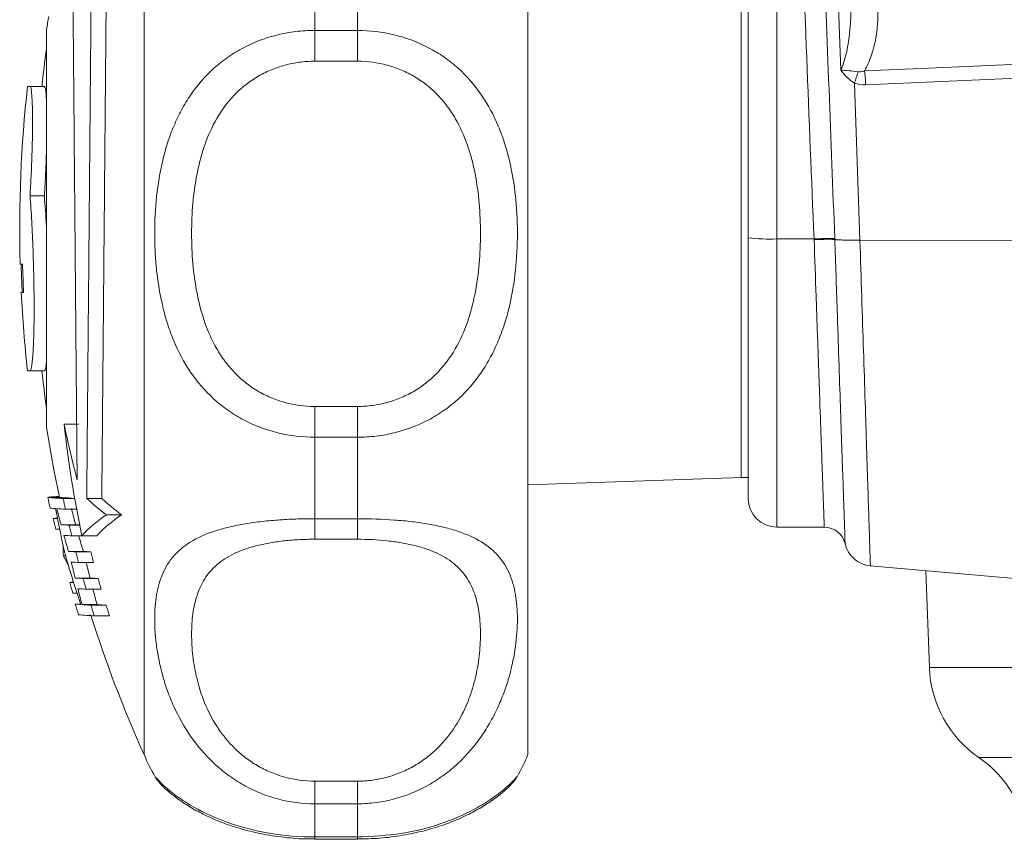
# Model space of a CAD drawing. Header units: millimetres. Extents: x 130 to 821, y 51 to 865.
# Tile 10 of 22: x 130 to 199, y 649 to 707. Entities that reach past the tile are written whole.
import ezdxf

# ---------------------------------------------------------------- set-up
doc = ezdxf.new("R2010")
doc.units = ezdxf.units.MM

msp = doc.modelspace()

# ---------------------------------------------------------------- linework, layer by layer
at = {"color": 7, "linetype": 'Continuous', "lineweight": 15}
for p, q in [((181.214, 691.895), (181.214, 759.758)), ((138.714, 692.235), (138.714, 729.558)), ((165.714, 692.235), (165.714, 729.558)), ((187.719, 703.697), (187.09, 721.715)), ((150.714, 712.26), (150.714, 706.49)), ((153.714, 706.49), (153.714, 712.26)), ((180.714, 710.058), (180.714, 675.058)), ((131.852, 706.558), (131.852, 678.558)), ((150.714, 706.49), (150.714, 704.323)), ((150.714, 706.49), (153.714, 706.49)), ((153.714, 706.49), (153.714, 704.323)), ((153.714, 704.323), (150.714, 704.323)), ((130.68, 702.558), (130.512, 702.558)), ((130.68, 702.558), (131.688, 702.558)), ((188.679, 702.777), (189.065, 691.732)), ((130.689, 694.865), (131.698, 694.865)), ((138.714, 655.558), (138.714, 692.235)), ((165.714, 655.558), (165.714, 692.235)), ((181.214, 673.558), (181.214, 691.895)), ((185.839, 691.825), (183.214, 691.825)), ((189.065, 691.732), (189.067, 691.732)), ((189.067, 691.732), (270.633, 691.483)), ((129.995, 690.058), (130.162, 690.058)), ((130.239, 688.058), (130.072, 688.058)), ((130.512, 682.558), (130.68, 682.558)), ((130.68, 682.558), (131.688, 682.558)), ((150.714, 680.049), (150.714, 677.881)), ((150.714, 680.049), (153.714, 680.049)), ((153.714, 680.049), (153.714, 677.881)), ((133.08, 678.809), (134.119, 678.809)), ((150.714, 677.881), (150.714, 672.153)), ((153.714, 677.881), (150.714, 677.881)), ((153.714, 672.153), (153.714, 677.881)), ((165.714, 674.534), (180.714, 675.058)), ((180.714, 675.058), (181.214, 675.058)), ((131.939, 673.65), (132.964, 673.65)), ((131.988, 673.663), (132.762, 673.663)), ((133.017, 673.571), (133.833, 673.571)), ((134.677, 673.579), (135.735, 673.579)), ((133.181, 672.821), (133.968, 672.821)), ((132.322, 672.163), (132.618, 672.163)), ((136.049, 672.418), (137.124, 672.418)), ((150.714, 672.153), (153.714, 672.153)), ((150.714, 672.153), (150.714, 670.705)), ((153.714, 672.153), (153.714, 670.705)), ((132.499, 671.413), (132.772, 671.413)), ((132.866, 671.73), (133.902, 671.73)), ((133.441, 671.696), (134.184, 671.696)), ((183.214, 671.558), (186.559, 671.558)), ((133.622, 670.946), (134.667, 670.946)), ((134.335, 670.957), (135.388, 670.957)), ((153.714, 670.705), (150.714, 670.705)), ((133.396, 669.85), (134.438, 669.85)), ((133.907, 669.821), (134.956, 669.821)), ((133.04, 669.546), (133.187, 669.546)), ((134.106, 669.071), (135.157, 669.071)), ((189.796, 668.832), (227.748, 665.511)), ((193.71, 668.489), (193.948, 661.685)), ((133.863, 667.978), (134.91, 667.978)), ((134.417, 667.946), (135.472, 667.946)), ((133.485, 667.663), (133.753, 667.663)), ((134.633, 667.196), (135.691, 667.196)), ((133.703, 666.913), (133.992, 666.913)), ((133.869, 666.15), (134.244, 666.15)), ((134.348, 666.107), (135.401, 666.107)), ((134.971, 666.071), (136.033, 666.071)), ((135.205, 665.322), (136.269, 665.322)), ((139.509, 653.999), (139.514, 653.992)), ((150.714, 653.691), (150.714, 652.1)), ((150.714, 653.691), (153.714, 653.691)), ((153.714, 653.691), (153.714, 652.1)), ((150.714, 652.1), (150.714, 649.769)), ((153.714, 652.1), (150.714, 652.1)), ((153.714, 649.769), (153.714, 652.1)), ((150.714, 649.769), (153.714, 649.769)), ((150.714, 649.621), (153.714, 649.621))]:
    msp.add_line(p, q, dxfattribs=at)
at = {"color": 8, "linetype": 'Continuous', "lineweight": 15}
for p, q in [((183.214, 749.083), (183.214, 691.825)), ((183.214, 691.825), (183.214, 671.558)), ((193.948, 661.685), (271.025, 661.685)), ((197.424, 655.363), (246.214, 655.363)), ((150.714, 649.769), (150.714, 649.621)), ((153.714, 649.769), (153.714, 649.621))]:
    msp.add_line(p, q, dxfattribs=at)
at = {"color": 7, "linetype": 'Continuous', "lineweight": 15, "flags": 128}
for points in [[(189.395, 703.651), (193.375, 703.825), (209.295, 704.518), (239.849, 705.848), (240.217, 705.864), (270.403, 707.178)], [(270.475, 706.202), (240.289, 704.888), (189.468, 702.676)], [(130.14, 688.058), (130.068, 689.872), (130.063, 690.058)], [(131.852, 678.558), (132.37, 675.594), (132.762, 673.663)]]:
    msp.add_lwpolyline(points, dxfattribs=at)
at = {"color": 7, "linetype": 'Continuous', "lineweight": 15}
for centre, radius, start, end in [((220.757, 692.558), 90, 170.45646, 171.05098), ((220.961, 692.558), 90, 171.93059, 173.62063), ((162.33, 711.422), 27.73, 341.83657, 343.58283), ((171.038, 701.798), 18.451, 2.7265, 5.76508), ((220.961, 692.558), 91, 173.69102, 181.57426), ((182.715, 706.204), 14.388, 264.01335, 271.98909), ((186.826, 674.743), 17.111, 88.43095, 93.30921), ((220.961, 692.558), 90.834, 181.57714, 182.83966), ((220.961, 692.558), 91, 182.83446, 186.30898), ((220.961, 692.558), 90, 186.37937, 188.06941), ((217.653, 688.294), 85.103, 186.39881, 191.75456), ((216.423, 696.372), 85.173, 191.89956, 194.60518), ((133.687, 690.198), 16.64, 263.97169, 267.69362), ((220.75, 692.505), 90.791, 191.98617, 192.47045), ((133.57, 658.298), 15.446, 93.04521, 95.87802), ((134.557, 688.679), 15.114, 263.94744, 267.24572), ((220.75, 692.426), 89.737, 192.12909, 192.61933), ((150.634, 691.046), 23.659, 227.58588, 231.93923), ((151.693, 691.265), 23.822, 227.93951, 232.29502), ((183.214, 673.558), 2, 180, 270), ((133.03, 680.666), 7.822, 263.18351, 265.97497), ((214.731, 688.623), 83.747, 190.84657, 193.20195), ((134.758, 704.763), 31.981, 266.07862, 267.17464), ((215.572, 694.023), 85.657, 194.3056, 195.08535), ((215.64, 694.025), 84.724, 194.46797, 195.25691), ((133.209, 664.405), 7.808, 94.38097, 96.52411), ((220.75, 692.614), 90.763, 193.02233, 193.50875), ((141.643, 664.121), 10.007, 123.99083, 136.91544), ((142.713, 664.019), 10.089, 123.64281, 136.55598), ((135.086, 704.972), 33.316, 266.1809, 267.17047), ((220.75, 692.426), 89.737, 193.35646, 193.84913), ((135.78, 699.829), 28.162, 266.1773, 266.74564), ((186.559, 670.058), 1.5, 12.63798, 90.04061), ((135.313, 705.139), 34.235, 266.24742, 267.16879), ((215.662, 694.047), 85.751, 195.60649, 196.39027), ((215.732, 694.05), 84.819, 195.78423, 196.57735), ((146.431, 670.339), 13.415, 180.21676, 183.39314), ((135.669, 705.436), 35.658, 266.3448, 267.16783), ((220.751, 692.426), 89.737, 194.59011, 195.08547), ((136.738, 706.283), 36.505, 266.38832, 267.202), ((220.751, 692.426), 88.723, 194.76064, 195.26207), ((189.974, 670.824), 2, 192.64824, 264.81209), ((148.102, 676.715), 16.682, 205.45425, 208.09037), ((215.759, 693.459), 85.968, 196.18491, 198.5473), ((135.872, 704.844), 35.816, 266.35305, 267.17431), ((214.856, 687.984), 83.428, 193.08223, 193.87484), ((214.934, 687.986), 82.487, 193.23535, 194.03754), ((134.353, 659.994), 7.718, 94.52082, 96.4587), ((136.123, 702.751), 34.847, 266.28115, 267.1946), ((220.751, 692.426), 89.737, 195.83071, 196.32905), ((137.197, 703.588), 35.684, 266.32591, 267.22885), ((220.751, 692.426), 88.723, 196.01649, 196.52101), ((220.751, 692.614), 90.763, 195.95658, 196.4496), ((136.299, 701.369), 34.213, 266.23227, 267.2091), ((214.951, 688.008), 83.526, 194.40445, 195.20076), ((215.031, 688.011), 82.587, 194.57357, 195.37959), ((134.816, 674.232), 8.137, 263.31838, 266.0559), ((220.751, 692.505), 90.791, 196.87471, 197.36995), ((136.578, 699.315), 33.282, 266.15748, 267.23237), ((220.751, 692.426), 89.737, 197.07897, 197.58059), ((137.658, 700.125), 34.092, 266.20426, 267.26662), ((220.751, 692.426), 88.723, 197.28029, 197.7882), ((135.89, 682.78), 17.472, 264.11806, 267.75186), ((220.757, 692.558), 90, 197.55418, 204.27465), ((201.943, 661.964), 8, 182, 235.60821), ((150.714, 660.558), 13, 202.61986, 210.34911), ((153.714, 660.558), 13, 329.74423, 337.38014), ((192.905, 648.761), 8, 2, 55.60821)]:
    msp.add_arc(centre, radius, start, end, dxfattribs=at)
msp.add_ellipse((188.335, 717.79), major_axis=(-3.817, 109.356), ratio=0.031986, start_param=1.572014, end_param=1.809411, dxfattribs=at)
at = {"color": 8, "linetype": 'Continuous', "lineweight": 15}
msp.add_ellipse((188.335, 717.738), major_axis=(-3.815, 109.256), ratio=0.018294, start_param=1.613285, end_param=1.809411, dxfattribs=at)
at = {"color": 7, "linetype": 'Continuous', "lineweight": 15}
for points, knots in [([(134.677, 673.579), (134.689, 674.982), (134.702, 676.476), (134.723, 678.847), (134.73, 679.66), (134.741, 680.912), (134.745, 681.335), (134.752, 682.192), (134.756, 682.627), (134.775, 684.804), (134.791, 686.582), (134.815, 689.301), (134.823, 690.217), (134.835, 691.603), (134.839, 692.069), (134.847, 692.997), (134.851, 693.46), (134.871, 695.767), (134.887, 697.591), (134.91, 700.296), (134.918, 701.193), (134.934, 702.973), (134.941, 703.843), (134.964, 706.398), (134.978, 708.026), (134.998, 710.353), (135.005, 711.113), (135.017, 712.575), (135.023, 713.278), (135.029, 713.953)], [0, 0, 0, 0, 0.125, 0.125, 0.1875, 0.1875, 0.21875, 0.21875, 0.25, 0.25, 0.375, 0.375, 0.4375, 0.4375, 0.46875, 0.46875, 0.5, 0.5, 0.625, 0.625, 0.6875, 0.6875, 0.75, 0.75, 0.875, 0.875, 0.9375, 0.9375, 1, 1, 1, 1]), ([(136.092, 713.953), (136.08, 712.602), (136.067, 711.154), (136.047, 708.842), (136.04, 708.048), (136.029, 706.822), (136.025, 706.407), (136.018, 705.565), (136.014, 705.138), (135.995, 702.996), (135.98, 701.238), (135.956, 698.54), (135.948, 697.63), (135.935, 696.249), (135.931, 695.784), (135.923, 694.858), (135.919, 694.395), (135.899, 692.088), (135.883, 690.257), (135.858, 687.532), (135.85, 686.626), (135.834, 684.825), (135.827, 683.942), (135.804, 681.347), (135.789, 679.685), (135.768, 677.298), (135.761, 676.516), (135.747, 675.008), (135.741, 674.281), (135.735, 673.579)], [0, 0, 0, 0, 0.125, 0.125, 0.1875, 0.1875, 0.21875, 0.21875, 0.25, 0.25, 0.375, 0.375, 0.4375, 0.4375, 0.46875, 0.46875, 0.5, 0.5, 0.625, 0.625, 0.6875, 0.6875, 0.75, 0.75, 0.875, 0.875, 0.9375, 0.9375, 1, 1, 1, 1]), ([(133.69, 711.107), (133.7, 709.937), (133.711, 708.676), (133.728, 706.653), (133.734, 705.956), (133.743, 704.877), (133.746, 704.512), (133.753, 703.77), (133.756, 703.394), (133.772, 701.501), (133.786, 699.943), (133.806, 697.541), (133.813, 696.73), (133.824, 695.496), (133.827, 695.081), (133.835, 694.252), (133.838, 693.838), (133.856, 691.769), (133.87, 690.121), (133.891, 687.66), (133.899, 686.842), (133.913, 685.208), (133.92, 684.406), (133.94, 682.043), (133.953, 680.525), (133.972, 678.332), (133.979, 677.613), (133.991, 676.221), (133.997, 675.546), (134.002, 674.895)], [0, 0, 0, 0, 0.125, 0.125, 0.1875, 0.1875, 0.21875, 0.21875, 0.25, 0.25, 0.375, 0.375, 0.4375, 0.4375, 0.46875, 0.46875, 0.5, 0.5, 0.625, 0.625, 0.6875, 0.6875, 0.75, 0.75, 0.875, 0.875, 0.9375, 0.9375, 1, 1, 1, 1]), ([(187.719, 703.697), (187.817, 703.907), (187.895, 704.125), (188.029, 704.564), (188.085, 704.786), (188.229, 705.459), (188.295, 705.915), (188.437, 707.284), (188.457, 708.201), (188.424, 709.122)], [0, 0, 0, 0, 0.125, 0.125, 0.25, 0.25, 0.5, 0.5, 1, 1, 1, 1]), ([(190.321, 708.076), (190.348, 707.313), (190.298, 706.559), (190.085, 705.444), (189.99, 705.075), (189.74, 704.346), (189.587, 703.991), (189.395, 703.651)], [0, 0, 0, 0, 0.5, 0.5, 0.75, 0.75, 1, 1, 1, 1]), ([(150.714, 677.881), (149.829, 677.881), (148.963, 677.986), (147.693, 678.297), (147.273, 678.427), (146.467, 678.733), (146.078, 678.91), (145.324, 679.309), (144.958, 679.533), (144.264, 680.021), (143.936, 680.284), (143.005, 681.129), (142.453, 681.772), (141.517, 683.147), (141.127, 683.882), (140.638, 685.053), (140.491, 685.455), (140.233, 686.263), (140.12, 686.672), (139.826, 687.911), (139.686, 688.754), (139.547, 690.044), (139.513, 690.478), (139.467, 691.354), (139.456, 691.794), (139.456, 693.101), (139.501, 693.963), (139.684, 695.67), (139.823, 696.514), (140.122, 697.766), (140.236, 698.179), (140.496, 698.984), (140.64, 699.378), (140.964, 700.149), (141.143, 700.525), (141.539, 701.259), (141.757, 701.618), (142.465, 702.647), (143.006, 703.271), (143.938, 704.11), (144.27, 704.374), (144.962, 704.855), (145.322, 705.074), (146.074, 705.469), (146.467, 705.646), (147.278, 705.951), (147.691, 706.077), (148.531, 706.282), (148.959, 706.359), (149.828, 706.463), (150.271, 706.49), (150.714, 706.49)], [0, 0, 0, 0, 0.0625, 0.0625, 0.09375, 0.09375, 0.125, 0.125, 0.15625, 0.15625, 0.1875, 0.1875, 0.25, 0.25, 0.3125, 0.3125, 0.34375, 0.34375, 0.375, 0.375, 0.4375, 0.4375, 0.46875, 0.46875, 0.5, 0.5, 0.5625, 0.5625, 0.625, 0.625, 0.65625, 0.65625, 0.6875, 0.6875, 0.71875, 0.71875, 0.75, 0.75, 0.8125, 0.8125, 0.84375, 0.84375, 0.875, 0.875, 0.90625, 0.90625, 0.9375, 0.9375, 0.96875, 0.96875, 1, 1, 1, 1]), ([(153.714, 706.49), (154.599, 706.49), (155.465, 706.386), (156.735, 706.078), (157.155, 705.949), (157.961, 705.646), (158.35, 705.471), (159.104, 705.075), (159.47, 704.853), (160.164, 704.369), (160.492, 704.108), (161.423, 703.271), (161.975, 702.632), (162.911, 701.267), (163.301, 700.536), (163.79, 699.372), (163.937, 698.972), (164.195, 698.167), (164.308, 697.76), (164.602, 696.526), (164.742, 695.685), (164.881, 694.398), (164.915, 693.964), (164.961, 693.089), (164.972, 692.65), (164.972, 691.343), (164.927, 690.48), (164.744, 688.77), (164.605, 687.923), (164.306, 686.666), (164.192, 686.251), (163.932, 685.442), (163.788, 685.046), (163.464, 684.272), (163.285, 683.893), (162.889, 683.155), (162.671, 682.793), (161.963, 681.757), (161.423, 681.128), (160.49, 680.283), (160.158, 680.016), (159.466, 679.531), (159.106, 679.31), (158.354, 678.911), (157.961, 678.733), (157.15, 678.425), (156.737, 678.297), (155.897, 678.091), (155.469, 678.013), (154.6, 677.908), (154.157, 677.881), (153.714, 677.881)], [0, 0, 0, 0, 0.0625, 0.0625, 0.09375, 0.09375, 0.125, 0.125, 0.15625, 0.15625, 0.1875, 0.1875, 0.25, 0.25, 0.3125, 0.3125, 0.34375, 0.34375, 0.375, 0.375, 0.4375, 0.4375, 0.46875, 0.46875, 0.5, 0.5, 0.5625, 0.5625, 0.625, 0.625, 0.65625, 0.65625, 0.6875, 0.6875, 0.71875, 0.71875, 0.75, 0.75, 0.8125, 0.8125, 0.84375, 0.84375, 0.875, 0.875, 0.90625, 0.90625, 0.9375, 0.9375, 0.96875, 0.96875, 1, 1, 1, 1]), ([(150.714, 704.323), (150.356, 704.323), (149.997, 704.299), (149.294, 704.206), (148.949, 704.137), (148.271, 703.954), (147.938, 703.839), (147.287, 703.565), (146.976, 703.408), (146.381, 703.054), (146.096, 702.858), (145.554, 702.427), (145.297, 702.192), (144.583, 701.451), (144.177, 700.901), (143.481, 699.704), (143.202, 699.074), (142.86, 698.095), (142.76, 697.763), (142.581, 697.089), (142.502, 696.745), (142.3, 695.712), (142.206, 695.019), (142.084, 693.623), (142.054, 692.921), (142.054, 691.508), (142.083, 690.795), (142.207, 689.392), (142.3, 688.699), (142.568, 687.331), (142.741, 686.657), (143.2, 685.332), (143.48, 684.701), (143.995, 683.808), (144.182, 683.52), (144.593, 682.964), (144.818, 682.696), (145.295, 682.197), (145.549, 681.963), (146.09, 681.529), (146.379, 681.328), (146.978, 680.97), (147.289, 680.812), (147.934, 680.539), (148.27, 680.422), (149.296, 680.143), (149.997, 680.049), (150.714, 680.049)], [0, 0, 0, 0, 0.03125, 0.03125, 0.0625, 0.0625, 0.09375, 0.09375, 0.125, 0.125, 0.15625, 0.15625, 0.1875, 0.1875, 0.25, 0.25, 0.3125, 0.3125, 0.34375, 0.34375, 0.375, 0.375, 0.4375, 0.4375, 0.5, 0.5, 0.5625, 0.5625, 0.625, 0.625, 0.6875, 0.6875, 0.75, 0.75, 0.78125, 0.78125, 0.8125, 0.8125, 0.84375, 0.84375, 0.875, 0.875, 0.90625, 0.90625, 0.9375, 0.9375, 1, 1, 1, 1]), ([(153.714, 680.049), (154.072, 680.049), (154.431, 680.073), (155.134, 680.167), (155.479, 680.237), (156.157, 680.422), (156.49, 680.537), (157.141, 680.813), (157.452, 680.971), (158.047, 681.327), (158.332, 681.525), (158.874, 681.959), (159.131, 682.195), (159.845, 682.941), (160.251, 683.494), (160.947, 684.697), (161.226, 685.33), (161.568, 686.312), (161.668, 686.645), (161.847, 687.322), (161.926, 687.666), (162.128, 688.701), (162.222, 689.396), (162.345, 690.794), (162.374, 691.496), (162.374, 692.909), (162.345, 693.622), (162.221, 695.023), (162.128, 695.715), (161.86, 697.079), (161.687, 697.752), (161.228, 699.072), (160.948, 699.7), (160.433, 700.588), (160.246, 700.875), (159.835, 701.428), (159.61, 701.694), (159.133, 702.19), (158.879, 702.422), (158.338, 702.854), (158.049, 703.054), (157.45, 703.409), (157.139, 703.566), (156.494, 703.838), (156.158, 703.953), (155.132, 704.231), (154.431, 704.323), (153.714, 704.323)], [0, 0, 0, 0, 0.03125, 0.03125, 0.0625, 0.0625, 0.09375, 0.09375, 0.125, 0.125, 0.15625, 0.15625, 0.1875, 0.1875, 0.25, 0.25, 0.3125, 0.3125, 0.34375, 0.34375, 0.375, 0.375, 0.4375, 0.4375, 0.5, 0.5, 0.5625, 0.5625, 0.625, 0.625, 0.6875, 0.6875, 0.75, 0.75, 0.78125, 0.78125, 0.8125, 0.8125, 0.84375, 0.84375, 0.875, 0.875, 0.90625, 0.90625, 0.9375, 0.9375, 1, 1, 1, 1]), ([(188.93, 703.584), (188.71, 703.609), (188.501, 703.634), (188.099, 703.677), (187.905, 703.695), (187.719, 703.697)], [0, 0, 0, 0, 0.5, 0.5, 1, 1, 1, 1]), ([(188.679, 702.777), (188.491, 702.907), (188.316, 703.049), (187.994, 703.357), (187.847, 703.523), (187.719, 703.697)], [0, 0, 0, 0, 0.5, 0.5, 1, 1, 1, 1]), ([(188.93, 703.584), (189.011, 703.575), (189.089, 703.58), (189.244, 703.605), (189.321, 703.626), (189.395, 703.651)], [0, 0, 0, 0, 0.5, 0.5, 1, 1, 1, 1]), ([(130.689, 694.865), (130.717, 695.314), (130.742, 695.77), (130.786, 696.693), (130.806, 697.165), (130.828, 697.847), (130.835, 698.072), (130.846, 698.515), (130.851, 698.735), (130.863, 699.377), (130.866, 699.777), (130.866, 700.334), (130.864, 700.514), (130.86, 700.852), (130.857, 701.011), (130.848, 701.307), (130.843, 701.445), (130.831, 701.7), (130.823, 701.817), (130.799, 702.13), (130.78, 702.288), (130.746, 702.449), (130.733, 702.49), (130.707, 702.544), (130.694, 702.558), (130.68, 702.558)], [0, 0, 0, 0, 0.125, 0.125, 0.25, 0.25, 0.3125, 0.3125, 0.375, 0.375, 0.5, 0.5, 0.5625, 0.5625, 0.625, 0.625, 0.6875, 0.6875, 0.75, 0.75, 0.875, 0.875, 0.9375, 0.9375, 1, 1, 1, 1]), ([(131.688, 702.558), (131.727, 702.502), (131.801, 702.396), (131.836, 701.689), (131.852, 701.358)], [0, 0, 0, 0, 0.5309098, 1, 1, 1, 1]), ([(131.852, 698.57), (131.849, 698.345), (131.835, 697.508), (131.776, 696.185), (131.717, 695.2), (131.698, 694.865)], [0, 0, 0, 0, 0.195886, 0.72644, 1, 1, 1, 1]), ([(130.68, 682.558), (130.723, 682.558), (130.763, 682.658), (130.817, 682.954), (130.834, 683.079), (130.865, 683.37), (130.88, 683.537), (130.905, 683.916), (130.917, 684.128), (130.937, 684.591), (130.946, 684.839), (130.959, 685.369), (130.965, 685.65), (130.972, 686.246), (130.974, 686.558), (130.975, 687.197), (130.973, 687.526), (130.967, 688.204), (130.962, 688.554), (130.949, 689.255), (130.941, 689.606), (130.922, 690.311), (130.911, 690.667), (130.873, 691.728), (130.843, 692.407), (130.79, 693.383), (130.771, 693.7), (130.732, 694.303), (130.711, 694.591), (130.689, 694.865)], [0, 0, 0, 0, 0.125, 0.125, 0.1875, 0.1875, 0.25, 0.25, 0.3125, 0.3125, 0.375, 0.375, 0.4375, 0.4375, 0.5, 0.5, 0.5625, 0.5625, 0.625, 0.625, 0.6875, 0.6875, 0.75, 0.75, 0.875, 0.875, 0.9375, 0.9375, 1, 1, 1, 1]), ([(131.698, 694.865), (131.75, 694.183), (131.81, 693.394), (131.847, 692.432), (131.852, 692.301)], [0, 0, 0, 0, 0.864671, 1, 1, 1, 1]), ([(185.841, 691.779), (185.879, 691.781), (185.961, 691.784), (186.089, 691.788), (186.227, 691.792), (186.375, 691.796), (186.53, 691.799), (186.686, 691.801), (186.84, 691.802), (186.987, 691.801), (187.117, 691.798), (187.229, 691.793), (187.274, 691.787), (187.297, 691.785)], [0, 0, 0, 0, 0.057888, 0.122386, 0.193492, 0.271206, 0.355523, 0.446444, 0.543965, 0.648084, 0.758798, 0.876104, 1, 1, 1, 1]), ([(187.297, 691.785), (187.31, 691.783), (187.335, 691.78), (187.386, 691.775), (187.445, 691.77), (187.514, 691.766), (187.59, 691.762), (187.674, 691.758), (187.786, 691.753), (187.934, 691.748), (188.126, 691.743), (188.338, 691.739), (188.568, 691.735), (188.811, 691.733), (188.98, 691.732), (189.065, 691.732)], [0, 0, 0, 0, 0.059463, 0.118363, 0.176703, 0.234481, 0.291699, 0.348358, 0.404457, 0.499697, 0.59654, 0.694989, 0.795047, 0.896716, 1, 1, 1, 1]), ([(187.298, 691.785), (187.354, 690.116), (187.452, 687.221), (187.585, 683.289), (187.695, 680.031), (187.795, 677.102), (187.877, 674.683), (187.941, 672.776), (187.988, 671.401), (188.015, 670.619), (188.026, 670.287), (188.023, 670.386), (188.023, 670.386)], [0, 0, 0, 0, 0.147342, 0.255672, 0.367148, 0.475524, 0.587055, 0.688965, 0.793485, 0.895429, 0.999988, 1, 1, 1, 1]), ([(131.852, 683.303), (131.834, 683.103), (131.789, 682.624), (131.725, 682.582), (131.688, 682.558)], [0, 0, 0, 0, 0.415804, 1, 1, 1, 1]), ([(150.714, 652.1), (149.829, 652.1), (148.963, 652.215), (147.693, 652.554), (147.273, 652.696), (146.467, 653.026), (146.078, 653.216), (145.324, 653.641), (144.958, 653.879), (144.264, 654.391), (143.936, 654.664), (143.005, 655.534), (142.453, 656.183), (141.517, 657.53), (141.127, 658.233), (140.638, 659.311), (140.491, 659.675), (140.233, 660.393), (140.12, 660.749), (139.826, 661.807), (139.686, 662.497), (139.547, 663.502), (139.513, 663.832), (139.467, 664.481), (139.456, 664.798), (139.456, 665.714), (139.501, 666.283), (139.684, 667.346), (139.823, 667.838), (140.122, 668.524), (140.236, 668.743), (140.496, 669.156), (140.64, 669.351), (140.964, 669.72), (141.143, 669.894), (141.539, 670.223), (141.757, 670.379), (142.465, 670.811), (143.006, 671.054), (143.938, 671.364), (144.27, 671.459), (144.962, 671.627), (145.322, 671.702), (146.074, 671.833), (146.467, 671.89), (147.278, 671.987), (147.691, 672.027), (148.531, 672.09), (148.959, 672.113), (149.828, 672.145), (150.271, 672.153), (150.714, 672.153)], [0, 0, 0, 0, 0.0625, 0.0625, 0.09375, 0.09375, 0.125, 0.125, 0.15625, 0.15625, 0.1875, 0.1875, 0.25, 0.25, 0.3125, 0.3125, 0.34375, 0.34375, 0.375, 0.375, 0.4375, 0.4375, 0.46875, 0.46875, 0.5, 0.5, 0.5625, 0.5625, 0.625, 0.625, 0.65625, 0.65625, 0.6875, 0.6875, 0.71875, 0.71875, 0.75, 0.75, 0.8125, 0.8125, 0.84375, 0.84375, 0.875, 0.875, 0.90625, 0.90625, 0.9375, 0.9375, 0.96875, 0.96875, 1, 1, 1, 1]), ([(153.714, 672.153), (154.599, 672.153), (155.465, 672.122), (156.735, 672.027), (157.155, 671.987), (157.961, 671.89), (158.35, 671.833), (159.104, 671.702), (159.47, 671.627), (160.164, 671.457), (160.492, 671.364), (161.423, 671.054), (161.975, 670.805), (162.911, 670.231), (163.301, 669.906), (163.79, 669.348), (163.937, 669.149), (164.195, 668.737), (164.308, 668.521), (164.602, 667.845), (164.742, 667.355), (164.881, 666.554), (164.915, 666.276), (164.961, 665.697), (164.972, 665.398), (164.972, 664.481), (164.927, 663.841), (164.744, 662.509), (164.605, 661.817), (164.306, 660.744), (164.192, 660.382), (163.932, 659.664), (163.788, 659.305), (163.464, 658.592), (163.285, 658.237), (162.889, 657.534), (162.671, 657.184), (161.963, 656.168), (161.423, 655.533), (160.49, 654.663), (160.158, 654.386), (159.466, 653.876), (159.106, 653.642), (158.354, 653.218), (157.961, 653.026), (157.15, 652.694), (156.737, 652.555), (155.897, 652.33), (155.469, 652.245), (154.6, 652.129), (154.157, 652.1), (153.714, 652.1)], [0, 0, 0, 0, 0.0625, 0.0625, 0.09375, 0.09375, 0.125, 0.125, 0.15625, 0.15625, 0.1875, 0.1875, 0.25, 0.25, 0.3125, 0.3125, 0.34375, 0.34375, 0.375, 0.375, 0.4375, 0.4375, 0.46875, 0.46875, 0.5, 0.5, 0.5625, 0.5625, 0.625, 0.625, 0.65625, 0.65625, 0.6875, 0.6875, 0.71875, 0.71875, 0.75, 0.75, 0.8125, 0.8125, 0.84375, 0.84375, 0.875, 0.875, 0.90625, 0.90625, 0.9375, 0.9375, 0.96875, 0.96875, 1, 1, 1, 1]), ([(150.714, 670.705), (150.356, 670.705), (149.997, 670.696), (149.294, 670.66), (148.949, 670.633), (148.271, 670.561), (147.938, 670.515), (147.287, 670.404), (146.976, 670.339), (146.381, 670.19), (146.096, 670.107), (145.554, 669.918), (145.297, 669.813), (144.583, 669.474), (144.177, 669.213), (143.481, 668.612), (143.202, 668.281), (142.86, 667.742), (142.76, 667.555), (142.581, 667.167), (142.502, 666.964), (142.3, 666.344), (142.206, 665.91), (142.084, 665.001), (142.054, 664.527), (142.054, 663.537), (142.083, 663.019), (142.207, 661.966), (142.3, 661.428), (142.568, 660.333), (142.741, 659.776), (143.2, 658.649), (143.48, 658.096), (143.995, 657.294), (144.182, 657.032), (144.593, 656.519), (144.818, 656.27), (145.295, 655.799), (145.549, 655.576), (146.09, 655.158), (146.379, 654.962), (146.978, 654.611), (147.289, 654.455), (147.934, 654.183), (148.27, 654.066), (149.296, 653.786), (149.997, 653.691), (150.714, 653.691)], [0, 0, 0, 0, 0.03125, 0.03125, 0.0625, 0.0625, 0.09375, 0.09375, 0.125, 0.125, 0.15625, 0.15625, 0.1875, 0.1875, 0.25, 0.25, 0.3125, 0.3125, 0.34375, 0.34375, 0.375, 0.375, 0.4375, 0.4375, 0.5, 0.5, 0.5625, 0.5625, 0.625, 0.625, 0.6875, 0.6875, 0.75, 0.75, 0.78125, 0.78125, 0.8125, 0.8125, 0.84375, 0.84375, 0.875, 0.875, 0.90625, 0.90625, 0.9375, 0.9375, 1, 1, 1, 1]), ([(153.714, 653.691), (154.072, 653.691), (154.431, 653.715), (155.134, 653.81), (155.479, 653.881), (156.157, 654.066), (156.49, 654.181), (157.141, 654.456), (157.452, 654.612), (158.047, 654.961), (158.332, 655.153), (158.874, 655.571), (159.131, 655.797), (159.845, 656.501), (160.251, 657.011), (160.947, 658.093), (161.226, 658.647), (161.568, 659.483), (161.668, 659.762), (161.847, 660.321), (161.926, 660.601), (162.128, 661.43), (162.222, 661.969), (162.345, 663.018), (162.374, 663.528), (162.374, 664.519), (162.345, 665), (162.221, 665.912), (162.128, 666.345), (161.86, 667.165), (161.687, 667.553), (161.228, 668.28), (160.948, 668.61), (160.433, 669.056), (160.246, 669.196), (159.835, 669.461), (159.61, 669.586), (159.133, 669.813), (158.879, 669.916), (158.338, 670.105), (158.049, 670.19), (157.45, 670.339), (157.139, 670.404), (156.494, 670.514), (156.158, 670.56), (155.132, 670.67), (154.431, 670.705), (153.714, 670.705)], [0, 0, 0, 0, 0.03125, 0.03125, 0.0625, 0.0625, 0.09375, 0.09375, 0.125, 0.125, 0.15625, 0.15625, 0.1875, 0.1875, 0.25, 0.25, 0.3125, 0.3125, 0.34375, 0.34375, 0.375, 0.375, 0.4375, 0.4375, 0.5, 0.5, 0.5625, 0.5625, 0.625, 0.625, 0.6875, 0.6875, 0.75, 0.75, 0.78125, 0.78125, 0.8125, 0.8125, 0.84375, 0.84375, 0.875, 0.875, 0.90625, 0.90625, 0.9375, 0.9375, 1, 1, 1, 1]), ([(139.5, 653.985), (139.511, 653.965), (139.573, 653.853), (139.685, 653.712), (139.831, 653.528), (139.99, 653.361), (140.227, 653.132), (140.564, 652.841), (141.174, 652.367), (141.965, 651.849), (142.96, 651.308), (144.133, 650.793), (145.452, 650.345), (146.927, 649.974), (148.542, 649.727), (149.844, 649.61), (150.568, 649.631), (150.715, 649.636)], [0, 0, 0, 0, 0.003964, 0.022867, 0.044854, 0.08257, 0.144719, 0.250515, 0.344399, 0.441724, 0.536002, 0.626097, 0.713671, 0.797202, 0.887525, 0.977278, 1, 1, 1, 1]), ([(153.715, 649.627), (154.233, 649.637), (155.312, 649.658), (156.904, 649.866), (158.435, 650.193), (159.832, 650.621), (161.068, 651.119), (162.123, 651.651), (163.01, 652.198), (163.673, 652.682), (164.226, 653.145), (164.53, 653.461), (164.667, 653.619), (164.807, 653.794), (164.895, 653.934), (164.941, 654.006)], [0, 0, 0, 0, 0.078896, 0.164454, 0.250076, 0.336261, 0.424396, 0.515063, 0.608916, 0.708398, 0.810549, 0.939506, 0.971493, 0.985303, 1, 1, 1, 1])]:
    msp.add_open_spline(points, degree=3, knots=knots, dxfattribs=at)
for points in [[(189.468, 702.676), (189.199, 702.664), (188.936, 702.692), (188.679, 702.777)], [(185.841, 691.779), (185.84, 691.794), (185.839, 691.81), (185.839, 691.825)], [(187.295, 691.847), (187.296, 691.826), (187.297, 691.805), (187.297, 691.785)]]:
    msp.add_open_spline(points, degree=3, dxfattribs=at)
at = {"color": 8, "linetype": 'Continuous', "lineweight": 15}
for points, knots in [([(186.559, 671.558), (186.559, 671.558), (186.554, 671.687), (186.541, 672.069), (186.535, 672.228), (186.521, 672.61), (186.514, 672.834), (186.487, 673.588), (186.465, 674.204), (186.426, 675.3), (186.411, 675.696), (186.382, 676.533), (186.366, 676.974), (186.316, 678.363), (186.28, 679.377), (186.222, 681.034), (186.201, 681.605), (186.16, 682.769), (186.118, 683.959), (186.074, 685.203), (186.029, 686.474), (186.006, 687.126), (185.936, 689.095), (185.889, 690.428), (185.841, 691.779)], [0, 0, 0, 0, 0.125, 0.125, 0.1875, 0.1875, 0.25, 0.25, 0.375, 0.375, 0.4375, 0.4375, 0.5, 0.5, 0.625, 0.625, 0.6875, 0.6875, 0.75, 0.8125, 0.8125, 0.875, 0.875, 1, 1, 1, 1]), ([(189.067, 691.732), (189.11, 690.396), (189.195, 687.75), (189.318, 683.899), (189.433, 680.313), (189.537, 677.043), (189.627, 674.239), (189.701, 671.934), (189.756, 670.215), (189.789, 669.181), (189.803, 668.747), (189.799, 668.854), (189.799, 668.864)], [0, 0, 0, 0, 0.110376, 0.218511, 0.329782, 0.437908, 0.549172, 0.65725, 0.768465, 0.87649, 0.987649, 1, 1, 1, 1]), ([(139.514, 653.992), (139.515, 653.986), (139.519, 653.967), (139.94, 653.51), (140.7, 652.853), (141.869, 652.018), (143.796, 651.003), (146.693, 650.108), (149.096, 649.789), (150.457, 649.772), (150.714, 649.769)], [0, 0, 0, 0, 0.077529, 0.24176, 0.349305, 0.459394, 0.642652, 0.799718, 0.962136, 1, 1, 1, 1]), ([(153.714, 649.769), (154.761, 649.819), (156.831, 649.918), (159.591, 650.64), (161.579, 651.484), (162.933, 652.277), (163.956, 653.029), (164.657, 653.682), (164.983, 654.054), (164.941, 654.02), (164.933, 654.014)], [0, 0, 0, 0, 0.151823, 0.300062, 0.446191, 0.55056, 0.658047, 0.807743, 0.963378, 1, 1, 1, 1])]:
    msp.add_open_spline(points, degree=3, knots=knots, dxfattribs=at)

doc.saveas('drawing.dxf')
